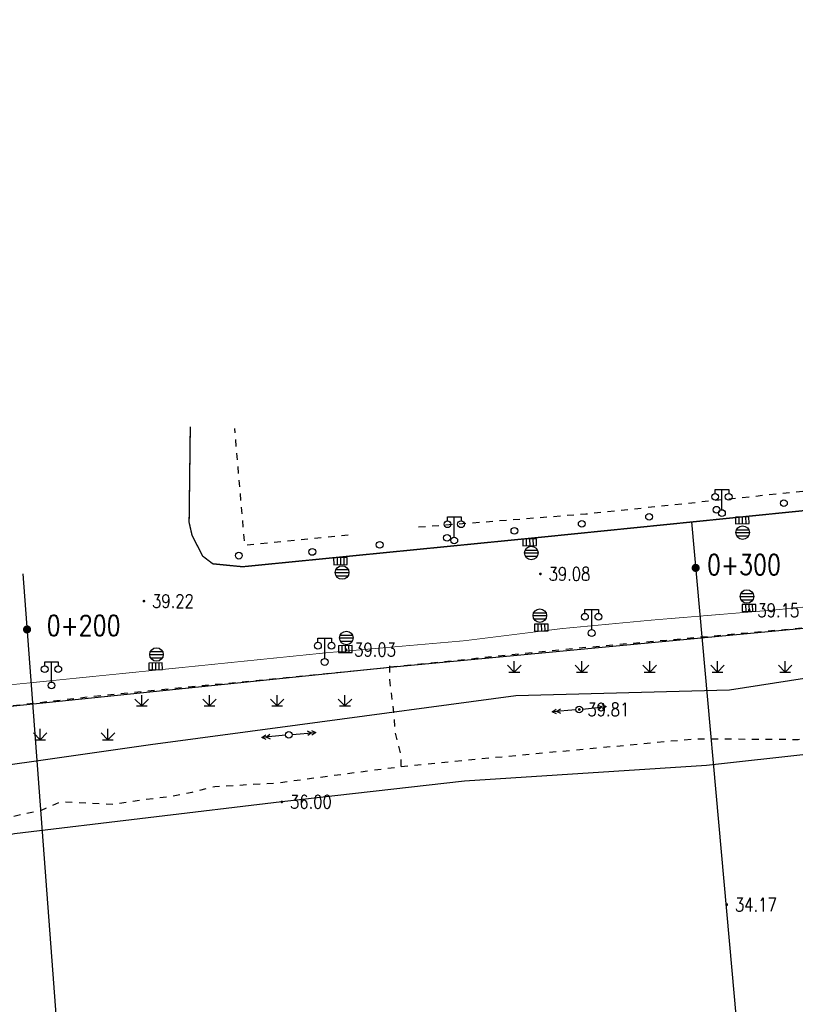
# Model space of a CAD drawing. Extents: x 39508475 to 39522402, y 3783947 to 3795549.
# Tile 16 of 256: x 39509306 to 39509421, y 3794287 to 3794433. Entities that reach past the tile are written whole.
import ezdxf
from ezdxf.enums import TextEntityAlignment as Align

# ---------------------------------------------------------------- set-up
doc = ezdxf.new("R2010")
doc.units = 0
doc.linetypes.add('X6', pattern=[2, 1, -1])
doc.layers.get('0').update_dxf_attribs({"linetype": 'CONTINUOUS'})
for name, color, linetype in [('COMPONENT', 7, 'CONTINUOUS'), ('DLDW', 14, 'CONTINUOUS'), ('DLSS', 4, 'CONTINUOUS'), ('DMTZ', 3, 'CONTINUOUS'), ('GCD', 1, 'CONTINUOUS'), ('GXYZ', 2, 'CONTINUOUS'), ('SXSS', 5, 'CONTINUOUS'), ('ZBTZ', 3, 'CONTINUOUS'), ('断面线', 2, 'CONTINUOUS')]:
    doc.layers.add(name, color=color, linetype=linetype)
doc.layers.add('管理边界', color=1, linetype='CONTINUOUS', lineweight=30)
doc.styles.add('HZ', font='rs', dxfattribs={"width": 0.8, "bigfont": 'hztxt'})
doc.linetypes.add('10411', pattern='A,2,[150,AAA.SHX,S=1,R=0,X=0,Y=1],2,[151,AAA.SHX,S=1,R=0,X=0,Y=3],1e-11', length=4)

# ---------------------------------------------------------------- blocks, each defined once
blk = doc.blocks.new('gc097')
for p, q in [((-1, 2.9), (-1, 3.5)), ((-1, 3.5), (1, 3.5)), ((0, 0.5), (0, 3.5)), ((1, 3.5), (1, 2.9))]:
    blk.add_line(p, q)
for centre in [(-1, 2.4), (1, 2.4), (0, 0)]:
    blk.add_circle(centre, 0.5)
blk = doc.blocks.new('gc124')
for p, q in [((0, 0), (0, 1.6)), ((-1, 1), (0, 0)), ((-0.8, 0), (0.8, 0)), ((0, 0), (1, 1))]:
    blk.add_line(p, q)
blk = doc.blocks.new('gc170')
at = {"linetype": 'Continuous'}
blk.add_circle((0, 0), 0.5, dxfattribs=at)
blk = doc.blocks.new('gcbj0104')
for p, q in [((-0.5, 0.5), (-0.5, -0.5)), ((0, 0.5), (0, -0.5)), ((0.5, 0.5), (0.5, -0.5))]:
    blk.add_line(p, q)
blk.add_lwpolyline([(-1, 0.5), (-1, -0.5), (1, -0.5), (1, 0.5)], close=True)
blk = doc.blocks.new('gcbj0103')
for p, q in [((-1, 0), (1, 0)), ((-0.9, 0.43), (0.9, 0.43)), ((-0.88, -0.47), (0.88, -0.47))]:
    blk.add_line(p, q)
blk.add_circle((0, 0), 1)
blk = doc.blocks.new('gc013a')
at = {"linetype": 'Continuous'}
blk.add_line((0.5, 0), (4, 0), dxfattribs=at)
at = {"linetype": 'Continuous', "flags": 128}
for points in [[(2.77, 0.35), (3.38, 0), (2.77, -0.35)], [(3.39, 0.35), (4, 0), (3.39, -0.35)]]:
    blk.add_lwpolyline(points, dxfattribs=at)
blk = doc.blocks.new('gc200')
at = {"const_width": 0.2}
blk.add_lwpolyline([(-0.1, 0, 1), (0.1, 0, 1)], format="xyb", close=True, dxfattribs=at)

msp = doc.modelspace()

# ---------------------------------------------------------------- linework, layer by layer
at = {"layer": 'DLSS', "linetype": 'X6', "flags": 128}
for points in [[(39509114.05604, 3794290.33142), (39509112.24991, 3794295.83282), (39509112.1639, 3794300.73249), (39509115.17413, 3794309.24247), (39509120.24853, 3794313.1966), (39509122.14067, 3794314.05619), (39509132.37548, 3794314.57195), (39509159.20957, 3794317.32265), (39509189.76964, 3794320.25811), (39509213.70529, 3794322.58523), (39509234.28659, 3794324.74112), (39509259.26076, 3794326.89452), (39509287.06643, 3794329.74057), (39509297.9893, 3794330.5142), (39509318.14864, 3794332.83689), (39509350.33947, 3794335.93364), (39509384.6139, 3794339.4617), (39509418.97552, 3794342.56176), (39509445.91722, 3794344.97718), (39509470.5421, 3794347.30181), (39509492.58016, 3794349.62934), (39509517.37924, 3794352.03979), (39509558.77979, 3794355.99696), (39509584.87378, 3794358.92856), (39509614.7487, 3794361.76811), (39509642.81294, 3794364.61154), (39509666.41218, 3794366.84787), (39509694.74334, 3794369.51619), (39509724.44053, 3794372.26882), (39509742.43872, 3794374.16158), (39509776.0113, 3794377.43301), (39509804.43055, 3794380.3613), (39509828.79315, 3794382.59707), (39509851.696, 3794385.09155), (39509877.43497, 3794387.84556), (39509900.33763, 3794389.82496), (39509921.34805, 3794391.97878), (39509959.05459, 3794395.24647), (39509980.92335, 3794397.65886), (39510005.89307, 3794399.55024), (39510029.41212, 3794402.38952), (39510053.15906, 3794405.4893), (39510069.35519, 3794406.69536), (39510090.36007, 3794409.01888), (39510110.3385, 3794410.91413), (39510135.56217, 3794412.97921), (39510165.00206, 3794416.59047), (39510179.4688, 3794417.53933), (39510201.93835, 3794419.94799), (39510211.67389, 3794420.80772), (39510215.28617, 3794420.89368), (39510220.36058, 3794420.37792), (39510227.77585, 3794419.60457), (39510232.50622, 3794419.60457), (39510243.70161, 3794420.46223), (39510264.36074, 3794422.52635), (39510286.39943, 3794424.59158), (39510302.15519, 3794426.0551), (39510313.01318, 3794427.00383), (39510323.16198, 3794427.00383), (39510342.10988, 3794427.0902), (39510358.12292, 3794427.17643), (39510367.75567, 3794426.74664), (39510386.3599, 3794427.26267), (39510401.78143, 3794427.2635), (39510407.8019, 3794427.60733), (39510414.08038, 3794428.38097), (39510433.28412, 3794430.18625), (39510439.13257, 3794430.87392), (39510443.34691, 3794430.87392), (39510457.30994, 3794430.87531), (39510482.53471, 3794430.96168), (39510508.18649, 3794431.04736), (39510540.1194, 3794431.04736), (39510559.07547, 3794431.21927), (39510589.8041, 3794430.87571), (39510611.59039, 3794430.87599), (39510628.72725, 3794430.87641), (39510644.67099, 3794431.04763), (39510675.80541, 3794430.78975), (39510703.7148, 3794430.79597), (39510735.4826, 3794431.31173), (39510766.13777, 3794431.39644), (39510796.52455, 3794431.31103), (39510821.50199, 3794431.13952), (39510841.64608, 3794431.39754), (39510865.15551, 3794431.22562), (39510898.04013, 3794431.31144), (39510898.81418, 3794431.99911), (39510923.00767, 3794432.17158), (39510942.55698, 3794431.9137), (39510961.06739, 3794431.9137), (39510991.10671, 3794431.91315), (39511011.9482, 3794432.17075), (39511037.77999, 3794432.34239), (39511063.17658, 3794432.60055), (39511081.10047, 3794432.08479), (39511081.87453, 3794431.31116), (39511101.8427, 3794431.39657), (39511117.7731, 3794431.73943), (39511141.57872, 3794431.77863), (39511222.30607, 3794431.78591), (39511249.35029, 3794431.95585), (39511271.48104, 3794431.95612), (39511288.07744, 3794431.95612), (39511301.68013, 3794431.10642), (39511317.01132, 3794429.57492), (39511319.64684, 3794429.48994), (39511338.71295, 3794426.34277), (39511352.83597, 3794422.76789), (39511369.52188, 3794418.934), (39511394.79447, 3794411.36743), (39511418.11984, 3794403.95633), (39511445.34414, 3794394.85157), (39511474.10351, 3794385.66567), (39511495.04762, 3794379.36546), (39511537.59183, 3794365.75798), (39511568.74567, 3794355.97838), (39511603.81306, 3794344.91644), (39511623.30407, 3794339.20992), (39511650.62245, 3794329.8482), (39511658.18894, 3794327.72395), (39511661.92968, 3794327.0442), (39511677.85959, 3794323.80646), (39511701.0162, 3794320.1447), (39511713.00356, 3794318.70021), (39511726.43622, 3794318.19038), (39511738.20057, 3794318.6151), (39511757.28112, 3794319.54676), (39511766.20789, 3794320.39647), (39511782.10602, 3794322.86059), (39511802.71267, 3794326.26854), (39511834.54072, 3794331.20417), (39511859.47468, 3794334.6113), (39511885.1765, 3794339.03533), (39511910.19709, 3794342.69505), (39511931.73182, 3794345.50192), (39511942.95405, 3794347.71114), (39511962.4587, 3794350.69287), (39511973.00078, 3794352.3073), (39511997.33935, 3794356.14173), (39512018.79276, 3794359.45732), (39512047.22551, 3794363.96524), (39512076.58233, 3794368.56058), (39512100.07722, 3794372.64842), (39512109.04357, 3794374.20188)], [(39509354.54927, 3794356.47398), (39509339.28174, 3794354.98528), (39509337.79222, 3794372.22934)], [(39509429.64209, 3794363.77508), (39509389.60912, 3794359.57543), (39509364.35526, 3794357.5905)], [(39509362.34645, 3794322.31841), (39509375.28329, 3794323.57985), (39509405.82509, 3794326.42399), (39509420.97067, 3794326.31887), (39509435.73407, 3794327.05892), (39509442.88614, 3794328.005), (39509452.35212, 3794329.47668), (39509470.89836, 3794332.31879), (39509473.31745, 3794334.5263), (39509474.68476, 3794336.31334), (39509475.94688, 3794338.41573), (39509478.05044, 3794343.35635), (39509479.41775, 3794347.77138)], [(39509283.46582, 3794311.89011), (39509288.51435, 3794311.78499), (39509299.15705, 3794313.68204), (39509309.25411, 3794315.88956), (39509312.19908, 3794317.15099), (39509319.91968, 3794316.73929), (39509324.44231, 3794317.47513), (39509328.33388, 3794317.89561), (39509331.48921, 3794318.52633), (39509334.85489, 3794319.36728), (39509343.90017, 3794319.89288), (39509362.34645, 3794322.31841), (39509362.34645, 3794323.8952), (39509361.50502, 3794327.36415), (39509361.29467, 3794330.3075), (39509360.66361, 3794335.14301), (39509360.66361, 3794337.45564)]]:
    msp.add_lwpolyline(points, dxfattribs=at)
at = {"layer": 'DLSS', "linetype": 'Continuous', "flags": 128}
for points, const_width in [([(39509429.64209, 3794363.77508), (39509428.15764, 3794361.15692), (39509427.1098, 3794360.63328), (39509383.07563, 3794356.18074), (39509338.93633, 3794351.81364), (39509334.54314, 3794352.24902), (39509333.0587, 3794353.38355), (39509331.48694, 3794356.43806), (39509331.05034, 3794358.35805), (39509331.22499, 3794372.4961)], 0.2), ([(39509304.20288, 3794334.33321), (39509330.79651, 3794337.01322), (39509351.21026, 3794339.09869), (39509371.69908, 3794340.88576), (39509386.00701, 3794342.67271), (39509399.51339, 3794343.94716), (39509417.52605, 3794345.43499), (39509435.56536, 3794347.22027), (39509459.84954, 3794349.52736), (39509475.87296, 3794351.09173), (39509501.20248, 3794353.69722), (39509518.31485, 3794355.16186), (39509561.04865, 3794359.286), (39509584.28697, 3794362.0997), (39509618.66085, 3794365.18802), (39509637.22189, 3794366.87823), (39509668.79188, 3794370.15546)], 0.1)]:
    msp.add_lwpolyline(points, dxfattribs=dict(at, const_width=const_width))
at = {"layer": 'DMTZ', "linetype": '10411', "flags": 128}
msp.add_lwpolyline([(39509742.464, 3794366.371), (39509738.33773, 3794364.24434), (39509735.96963, 3794363.92159), (39509731.77162, 3794363.49127), (39509725.52843, 3794363.38368), (39509702.57131, 3794361.41988), (39509699.01915, 3794362.60328), (39509692.99123, 3794365.18525), (39509691.5919, 3794365.18525), (39509643.52847, 3794361.20351), (39509640.94508, 3794359.58978), (39509633.273, 3794358.40448), (39509621.43247, 3794358.2969), (39509609.13091, 3794356.57178), (39509606.97809, 3794354.52772), (39509605.4697, 3794351.75382), (39509602.98942, 3794349.60543), (39509595.38326, 3794348.53124), (39509571.37859, 3794346.71059), (39509566.5834, 3794345.55376), (39509557.79235, 3794344.47385), (39509544.97762, 3794343.89544), (39509518.18796, 3794341.37056), (39509511.82864, 3794340.51735), (39509509.8911, 3794340.51735), (39509505.7898, 3794340.36742), (39509504.04854, 3794341.64974), (39509502.67914, 3794343.95997), (39509491.79089, 3794343.74445), (39509470.47794, 3794341.37765), (39509447.39522, 3794338.67877), (39509424.14472, 3794335.66648), (39509410.84235, 3794333.60962), (39509379.30348, 3794332.74897), (39509347.07309, 3794328.43722), (39509325.32956, 3794325.53251), (39509287.71199, 3794320.15082), (39509272.18813, 3794316.59733), (39509257.11836, 3794312.6168), (39509246.8537, 3794309.90494), (39509233.18327, 3794309.04428), (39509228.55469, 3794310.01252), (39509226.07896, 3794312.05658), (39509223.92613, 3794318.08117), (39509223.92613, 3794320.87829), (39509223.92613, 3794322.59961)], dxfattribs=at)
at = {"layer": 'SXSS', "linetype": 'Continuous', "flags": 128}
msp.add_lwpolyline([(39509475.04808, 3794331.57456), (39509473.754, 3794330.2812), (39509454.23461, 3794328.17415), (39509438.54391, 3794325.91076), (39509407.45218, 3794322.45672), (39509371.69059, 3794320.12813), (39509344.744, 3794317.091), (39509305.25615, 3794312.36336), (39509280.02494, 3794306.80262), (39509257.46164, 3794302.38663), (39509241.765, 3794298.784), (39509227.3498, 3794297.60426)], dxfattribs=at)
at = {"layer": '断面线', "linetype": 'Continuous', "flags": 128}
for points in [[(39509405.23943, 3794358.42185), (39509411.17911, 3794292.19123), (39509422.90388, 3794161.45391)], [(39509306.51206, 3794350.76964), (39509316.84462, 3794212.80211)]]:
    msp.add_lwpolyline(points, dxfattribs=at)
at = {"layer": '管理边界', "color": 1, "linetype": 'Continuous'}
for p, q in [((39509360.66361, 3794336.99636), (39509470.5421, 3794347.30181)), ((39509297.9893, 3794330.5142), (39509360.66361, 3794336.99636))]:
    msp.add_line(p, q, dxfattribs=at)

# ---------------------------------------------------------------- block references
at = {"layer": 'COMPONENT', "linetype": 'Continuous', "rotation": 1.103053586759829}
for p in [(39509412.72303, 3794358.67171), (39509381.33167, 3794355.41576), (39509353.39932, 3794352.63556), (39509413.7184, 3794345.73821), (39509383.05181, 3794342.82912), (39509354.11199, 3794339.6462), (39509326.09045, 3794337.10883)]:
    msp.add_blockref('gcbj0104', p, dxfattribs=at)
at = {"layer": 'COMPONENT', "linetype": 'Continuous'}
for p in [(39509412.77389, 3794356.85392, 38.889), (39509381.56817, 3794353.84796, 38.889), (39509353.63926, 3794350.95598, 38.889), (39509413.41563, 3794347.4158, 38.889), (39509382.83249, 3794344.59591, 38.889), (39509354.27142, 3794341.29775, 38.889), (39509326.23508, 3794338.85403, 38.889)]:
    msp.add_blockref('gcbj0103', p, dxfattribs=at)
at = {"layer": 'DLDW', "linetype": 'Continuous'}
for p in [(39509409.724, 3794359.7345), (39509370.19842, 3794355.69237), (39509390.49063, 3794342.02388), (39509351.07318, 3794337.75185), (39509310.72586, 3794334.28733)]:
    msp.add_blockref('gc097', p, dxfattribs=at)
at = {"layer": 'GCD', "linetype": 'Continuous'}
ref = msp.add_blockref('gc200', (39509382.9281, 3794350.75779, 39.08), dxfattribs=at)
ref.add_attrib('height', '39.08', dxfattribs={"linetype": 'Continuous', "height": 2, "style": 'HZ', "width": 0.8}).set_placement((39509384.1281, 3794350.75779, 39.08), align=Align.MIDDLE_LEFT)
ref = msp.add_blockref('gc200', (39509324.3795, 3794346.736, 39.224), dxfattribs=at)
ref.add_attrib('height', '39.22', dxfattribs={"linetype": 'Continuous', "height": 2, "style": 'HZ', "width": 0.8}).set_placement((39509325.5795, 3794346.736, 39.224), align=Align.MIDDLE_LEFT)
ref = msp.add_blockref('gc200', (39509413.761, 3794345.39, 39.151), dxfattribs=at)
ref.add_attrib('height', '39.15', dxfattribs={"linetype": 'Continuous', "height": 2, "style": 'HZ', "width": 0.8}).set_placement((39509414.961, 3794345.39, 39.151), align=Align.MIDDLE_LEFT)
ref = msp.add_blockref('gc200', (39509354.225, 3794339.557, 39.031), dxfattribs=at)
ref.add_attrib('height', '39.03', dxfattribs={"linetype": 'Continuous', "height": 2, "style": 'HZ', "width": 0.8}).set_placement((39509355.425, 3794339.557, 39.031), align=Align.MIDDLE_LEFT)
ref = msp.add_blockref('gc200', (39509388.658, 3794330.733, 39.807), dxfattribs=at)
ref.add_attrib('height', '39.81', dxfattribs={"linetype": 'Continuous', "height": 2, "style": 'HZ', "width": 0.8}).set_placement((39509389.858, 3794330.733, 39.807), align=Align.MIDDLE_LEFT)
ref = msp.add_blockref('gc200', (39509344.744, 3794317.091, 35.996), dxfattribs=at)
ref.add_attrib('height', '36.00', dxfattribs={"linetype": 'Continuous', "height": 2, "style": 'HZ', "width": 0.8}).set_placement((39509345.944, 3794317.091, 35.996), align=Align.MIDDLE_LEFT)
ref = msp.add_blockref('gc200', (39509410.4438, 3794301.915, 34.17), dxfattribs=at)
ref.add_attrib('height', '34.17', dxfattribs={"linetype": 'Continuous', "height": 2, "style": 'HZ', "width": 0.8}).set_placement((39509411.6438, 3794301.915, 34.17), align=Align.MIDDLE_LEFT)
at = {"layer": 'GXYZ', "linetype": 'Continuous'}
for p, rotation in [((39509388.658, 3794330.733), 184.9811549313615), ((39509388.658, 3794330.733), 6.393323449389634), ((39509345.77, 3794326.995), 4.981154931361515), ((39509345.77, 3794326.995), 185.7539845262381)]:
    msp.add_blockref('gc013a', p, dxfattribs=dict(at, rotation=rotation))
for p in [(39509388.658, 3794330.733), (39509345.77, 3794326.995)]:
    msp.add_blockref('gc170', p, dxfattribs=at)
at = {"layer": 'ZBTZ', "linetype": 'Continuous'}
for p, rotation in [((39509418.86941, 3794361.20606), 185.2094600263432), ((39509398.97155, 3794359.19022), 185.9492082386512), ((39509408.91769, 3794360.22668), 185.9492082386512), ((39509389.02541, 3794358.15375), 185.9492082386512), ((39509369.13312, 3794356.08081), 185.9492082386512), ((39509379.07926, 3794357.11728), 185.9492082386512), ((39509359.18698, 3794355.04434), 185.9492082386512), ((39509338.39526, 3794353.45512), 181.1040776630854), ((39509349.24084, 3794354.00788), 185.9492082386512)]:
    msp.add_blockref('gc170', p, dxfattribs=dict(at, rotation=rotation))
for p in [(39509379.05999, 3794336.2635), (39509389.05999, 3794336.2635), (39509399.05999, 3794336.2635), (39509409.05999, 3794336.2635), (39509419.05999, 3794336.2635), (39509324.05999, 3794331.2635), (39509334.05999, 3794331.2635), (39509344.05999, 3794331.2635), (39509354.05999, 3794331.2635), (39509309.05999, 3794326.2635), (39509319.05999, 3794326.2635)]:
    msp.add_blockref('gc124', p, dxfattribs=at)
at = {"layer": '断面线', "linetype": 'Continuous', "xscale": 3, "yscale": 3, "zscale": 3}
for p in [(39509405.84753, 3794351.64126), (39509307.12763, 3794342.55013)]:
    msp.add_blockref('gc200', p, dxfattribs=at)

# ---------------------------------------------------------------- texts
at = {"layer": '断面线', "linetype": 'Continuous', "style": 'HZ', "width": 0.8}
for s, p in [('0+300', (39509418.4306, 3794352.11189)), ('0+200', (39509320.93181, 3794343.13716))]:
    msp.add_text(s, height=3, dxfattribs=at).set_placement(p, align=Align.MIDDLE_RIGHT)

doc.saveas('drawing.dxf')
